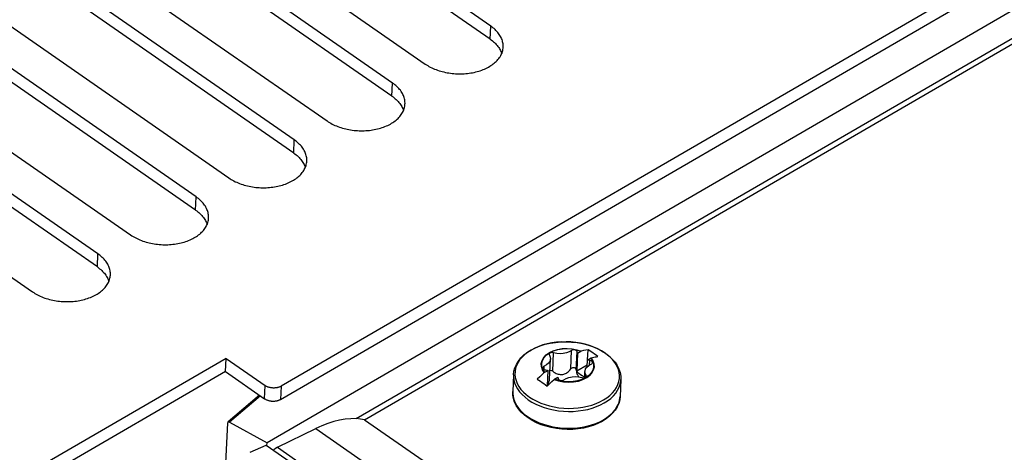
# Model space of a CAD drawing. Extents: x 0 to 594, y 0 to 420.
# Tile 49 of 61: x 501 to 510, y 140 to 144. Entities that reach past the tile are written whole.
import ezdxf

# ---------------------------------------------------------------- set-up
doc = ezdxf.new("R2010")
doc.units = 0
doc.header["$LTSCALE"] = 32.67
doc.layers.get('0').update_dxf_attribs({"linetype": 'CONTINUOUS'})
doc.layers.add('DATUM_AXIS', color=7, linetype='CONTINUOUS')
doc.layers.add('ROUNDS', color=7, linetype='CONTINUOUS')

msp = doc.modelspace()

# ---------------------------------------------------------------- linework, layer by layer
at = {"color": 7, "linetype": 'CONTINUOUS'}
for p, q in [((505.1378, 143.9193), (500.8617, 146.8845)), ((503.28, 140.6228), (513.9845, 146.8262)), ((513.8811, 146.8791), (503.2852, 140.7385)), ((505.1326, 143.8035), (500.8565, 146.7688)), ((500.2831, 146.5492), (504.5592, 143.5839)), ((504.2699, 143.4163), (499.9938, 146.3816)), ((504.2647, 143.3005), (499.9886, 146.2658)), ((499.4151, 146.0462), (503.6912, 143.081)), ((503.4019, 142.9133), (499.1258, 145.8786)), ((503.3967, 142.7975), (499.1206, 145.7628)), ((498.5472, 145.5433), (502.8233, 142.578)), ((502.534, 142.4103), (498.2579, 145.3756)), ((502.5288, 142.2946), (498.2527, 145.2598)), ((504.0224, 140.4429), (512.3867, 145.2902)), ((497.6793, 145.0403), (501.9554, 142.075)), ((501.6661, 141.9073), (497.39, 144.8726)), ((501.6609, 141.7916), (497.3848, 144.7569)), ((496.8114, 144.5373), (501.0874, 141.572)), ((505.9057, 141.0301), (505.8988, 140.8758)), ((505.9057, 141.0301), (505.9352, 141.0472)), ((505.9379, 141.048), (505.9352, 141.0472)), ((505.9384, 141.0481), (505.9379, 141.048)), ((505.9919, 140.9704), (506.0214, 140.9874)), ((505.9942, 140.9717), (505.9982, 141.0602)), ((506.0214, 140.9874), (506.0242, 140.9882)), ((506.0242, 140.9882), (506.0246, 140.9883)), ((506.1167, 141.0518), (506.1524, 141.0294)), ((502.799, 140.9836), (501.1096, 140.0045)), ((502.7938, 140.8678), (502.799, 140.9836)), ((502.799, 140.9836), (503.1439, 140.7445)), ((505.6572, 140.7987), (505.6653, 140.9796)), ((505.8988, 140.8758), (505.99, 140.9287)), ((505.9891, 140.9089), (505.9919, 140.9704)), ((502.7938, 140.8678), (501.1044, 139.8888)), ((502.7938, 140.8678), (503.1387, 140.6287)), ((505.3389, 140.8395), (505.3322, 140.6912)), ((505.6121, 140.8592), (505.6117, 140.8588)), ((505.615, 140.8617), (505.6121, 140.8592)), ((505.615, 140.8617), (505.6445, 140.8788)), ((505.6384, 140.7429), (505.6445, 140.8788)), ((505.7012, 140.8019), (505.7307, 140.819)), ((505.9689, 140.8208), (505.9651, 140.8219)), ((505.9686, 140.815), (505.9711, 140.8695)), ((505.6979, 140.799), (505.7003, 140.801)), ((505.7003, 140.801), (505.7012, 140.8019)), ((506.2879, 140.7969), (506.2813, 140.6486)), ((504.0224, 140.4429), (534.9573, 118.991)), ((505.5035, 140.4363), (505.4678, 140.4587)), ((503.154, 140.2189), (512.1889, 133.9536))]:
    msp.add_line(p, q, dxfattribs=at)
at = {"color": 9, "linetype": 'CONTINUOUS'}
for p, q in [((505.1326, 143.8035), (505.1378, 143.9193)), ((504.2647, 143.3005), (504.2699, 143.4163)), ((503.3967, 142.7975), (503.4019, 142.9133)), ((502.5288, 142.2946), (502.534, 142.4103)), ((501.6609, 141.7916), (501.6661, 141.9073)), ((505.6864, 140.8708), (505.6937, 141.0347)), ((505.8445, 140.8909), (505.8518, 141.0549)), ((505.8941, 140.8803), (505.9015, 141.0443)), ((506.1564, 141.0254), (506.1487, 141.0309)), ((506.1646, 141.0192), (506.1564, 141.0254)), ((505.6092, 140.887), (505.6104, 140.915)), ((506.012, 140.9264), (506.0137, 140.9664)), ((505.6117, 140.8588), (505.5948, 140.8847)), ((505.6121, 140.8592), (505.5954, 140.885)), ((505.9517, 140.7977), (505.9861, 140.8153)), ((505.9795, 140.8227), (505.9801, 140.8361)), ((503.1387, 140.6287), (503.1439, 140.7445)), ((503.2852, 140.7385), (503.28, 140.6228)), ((505.6979, 140.799), (505.7382, 140.7857)), ((505.7375, 140.7865), (505.6984, 140.7994)), ((505.7793, 140.7783), (505.7375, 140.7865)), ((506.2662, 140.5815), (506.2752, 140.6086)), ((505.4632, 140.4708), (505.4949, 140.4507)), ((503.592, 140.3652), (534.6618, 118.8198)), ((503.2529, 140.1997), (534.3471, 118.6374))]:
    msp.add_line(p, q, dxfattribs=at)
at = {"color": 7, "linetype": 'CONTINUOUS'}
for points in [[(505.2481, 143.7337), (505.2482, 143.7421), (505.2479, 143.7517), (505.2469, 143.7613), (505.2454, 143.771), (505.2434, 143.7805), (505.2407, 143.7901), (505.2376, 143.7996), (505.2338, 143.809), (505.2295, 143.8183), (505.2246, 143.8276), (505.2193, 143.8367), (505.2133, 143.8457), (505.2069, 143.8546), (505.1999, 143.8633), (505.1925, 143.8719), (505.1845, 143.8803), (505.1761, 143.8885), (505.1672, 143.8965), (505.1578, 143.9043), (505.148, 143.9119), (505.1378, 143.9193)], [(505.1326, 143.8035), (505.1428, 143.7961), (505.1526, 143.7886), (505.162, 143.7808), (505.1709, 143.7727), (505.1793, 143.7645), (505.1873, 143.7561), (505.1947, 143.7476), (505.2017, 143.7388), (505.2081, 143.73), (505.2141, 143.7209), (505.2195, 143.7118), (505.2243, 143.7026), (505.2286, 143.6932), (505.2324, 143.6838), (505.2349, 143.6762)], [(504.5592, 143.5839), (504.5698, 143.5768), (504.5809, 143.57), (504.5923, 143.5634), (504.6041, 143.557), (504.6162, 143.551), (504.6287, 143.5452), (504.6415, 143.5397), (504.6546, 143.5345), (504.668, 143.5297), (504.6816, 143.5251), (504.6955, 143.5209), (504.7095, 143.517), (504.7238, 143.5135), (504.7383, 143.5102), (504.7529, 143.5074), (504.7677, 143.5049), (504.7825, 143.5027), (504.7975, 143.5009), (504.8125, 143.4994), (504.8276, 143.4984), (504.8428, 143.4976), (504.8579, 143.4973), (504.873, 143.4973), (504.8881, 143.4976), (504.9031, 143.4984), (504.9181, 143.4995), (504.9329, 143.5009), (504.9476, 143.5027), (504.9622, 143.5049), (504.9766, 143.5074), (504.9909, 143.5103), (505.0049, 143.5135), (505.0187, 143.5171), (505.0323, 143.521), (505.0456, 143.5252), (505.0586, 143.5298), (505.0713, 143.5346), (505.0837, 143.5398), (505.0958, 143.5453), (505.1075, 143.5511), (505.1188, 143.5572), (505.1298, 143.5635), (505.1403, 143.5701), (505.1505, 143.577), (505.1602, 143.5841), (505.1694, 143.5915), (505.1782, 143.5991), (505.1865, 143.6069), (505.1943, 143.6149), (505.2017, 143.6231), (505.2085, 143.6315), (505.2148, 143.6401), (505.2206, 143.6488), (505.2259, 143.6577), (505.2306, 143.6667), (505.2348, 143.6759), (505.2384, 143.6851), (505.2414, 143.6944), (505.2439, 143.7039), (505.2459, 143.7134), (505.2472, 143.7229), (505.248, 143.7325), (505.2481, 143.7337)], [(504.3801, 143.2307), (504.3803, 143.2391), (504.3799, 143.2487), (504.379, 143.2584), (504.3775, 143.268), (504.3755, 143.2776), (504.3728, 143.2871), (504.3696, 143.2966), (504.3659, 143.306), (504.3616, 143.3154), (504.3567, 143.3246), (504.3513, 143.3337), (504.3454, 143.3427), (504.339, 143.3516), (504.332, 143.3603), (504.3245, 143.3689), (504.3166, 143.3773), (504.3082, 143.3855), (504.2993, 143.3935), (504.2899, 143.4013), (504.2801, 143.4089), (504.2699, 143.4163)], [(504.2647, 143.3005), (504.2749, 143.2932), (504.2847, 143.2856), (504.2941, 143.2778), (504.303, 143.2698), (504.3114, 143.2615), (504.3194, 143.2531), (504.3268, 143.2446), (504.3338, 143.2359), (504.3402, 143.227), (504.3461, 143.218), (504.3515, 143.2088), (504.3564, 143.1996), (504.3607, 143.1903), (504.3644, 143.1808), (504.367, 143.1733)], [(503.6912, 143.081), (503.7019, 143.0738), (503.7129, 143.067), (503.7244, 143.0604), (503.7362, 143.054), (503.7483, 143.048), (503.7608, 143.0422), (503.7736, 143.0367), (503.7867, 143.0315), (503.8, 143.0267), (503.8137, 143.0221), (503.8275, 143.0179), (503.8416, 143.014), (503.8559, 143.0105), (503.8704, 143.0073), (503.885, 143.0044), (503.8997, 143.0019), (503.9146, 142.9997), (503.9296, 142.9979), (503.9446, 142.9965), (503.9597, 142.9954), (503.9748, 142.9947), (503.99, 142.9943), (504.0051, 142.9943), (504.0202, 142.9947), (504.0352, 142.9954), (504.0501, 142.9965), (504.065, 142.9979), (504.0797, 142.9998), (504.0943, 143.0019), (504.1087, 143.0045), (504.1229, 143.0073), (504.137, 143.0106), (504.1508, 143.0141), (504.1643, 143.018), (504.1777, 143.0222), (504.1907, 143.0268), (504.2034, 143.0317), (504.2158, 143.0369), (504.2279, 143.0423), (504.2396, 143.0481), (504.2509, 143.0542), (504.2618, 143.0605), (504.2724, 143.0671), (504.2825, 143.074), (504.2922, 143.0811), (504.3015, 143.0885), (504.3103, 143.0961), (504.3186, 143.1039), (504.3264, 143.1119), (504.3337, 143.1201), (504.3406, 143.1286), (504.3469, 143.1371), (504.3527, 143.1459), (504.3579, 143.1547), (504.3627, 143.1637), (504.3668, 143.1729), (504.3705, 143.1821), (504.3735, 143.1915), (504.376, 143.2009), (504.3779, 143.2104), (504.3793, 143.2199), (504.3801, 143.2295), (504.3801, 143.2307)], [(503.5122, 142.7277), (503.5124, 142.7361), (503.512, 142.7458), (503.5111, 142.7554), (503.5096, 142.765), (503.5075, 142.7746), (503.5049, 142.7841), (503.5017, 142.7936), (503.4979, 142.803), (503.4936, 142.8124), (503.4888, 142.8216), (503.4834, 142.8307), (503.4775, 142.8398), (503.471, 142.8486), (503.4641, 142.8574), (503.4566, 142.8659), (503.4487, 142.8743), (503.4402, 142.8825), (503.4313, 142.8906), (503.422, 142.8984), (503.4122, 142.9059), (503.4019, 142.9133)], [(502.8233, 142.578), (502.834, 142.5709), (502.845, 142.564), (502.8564, 142.5574), (502.8682, 142.5511), (502.8804, 142.545), (502.8928, 142.5392), (502.9056, 142.5337), (502.9187, 142.5286), (502.9321, 142.5237), (502.9457, 142.5192), (502.9596, 142.5149), (502.9737, 142.5111), (502.988, 142.5075), (503.0024, 142.5043), (503.017, 142.5014), (503.0318, 142.4989), (503.0467, 142.4967), (503.0616, 142.4949), (503.0767, 142.4935), (503.0918, 142.4924), (503.1069, 142.4917), (503.122, 142.4913), (503.1371, 142.4913), (503.1522, 142.4917), (503.1673, 142.4924), (503.1822, 142.4935), (503.197, 142.495), (503.2118, 142.4968), (503.2264, 142.499), (503.2408, 142.5015), (503.255, 142.5044), (503.269, 142.5076), (503.2829, 142.5111), (503.2964, 142.515), (503.3097, 142.5193), (503.3227, 142.5238), (503.3355, 142.5287), (503.3479, 142.5339), (503.3599, 142.5394), (503.3716, 142.5451), (503.383, 142.5512), (503.3939, 142.5575), (503.4045, 142.5642), (503.4146, 142.571), (503.4243, 142.5782), (503.4335, 142.5855), (503.4423, 142.5931), (503.4506, 142.6009), (503.4585, 142.609), (503.4658, 142.6172), (503.4727, 142.6256), (503.479, 142.6341), (503.4848, 142.6429), (503.49, 142.6518), (503.4947, 142.6608), (503.4989, 142.6699), (503.5025, 142.6791), (503.5056, 142.6885), (503.5081, 142.6979), (503.51, 142.7074), (503.5114, 142.7169), (503.5122, 142.7265), (503.5122, 142.7277)], [(503.3967, 142.7975), (503.407, 142.7902), (503.4168, 142.7826), (503.4261, 142.7748), (503.435, 142.7668), (503.4435, 142.7586), (503.4514, 142.7502), (503.4589, 142.7416), (503.4658, 142.7329), (503.4723, 142.724), (503.4782, 142.715), (503.4836, 142.7059), (503.4884, 142.6966), (503.4928, 142.6873), (503.4965, 142.6779), (503.4991, 142.6703)], [(502.6443, 142.2248), (502.6444, 142.2332), (502.6441, 142.2428), (502.6432, 142.2524), (502.6417, 142.262), (502.6396, 142.2716), (502.637, 142.2811), (502.6338, 142.2906), (502.63, 142.3001), (502.6257, 142.3094), (502.6209, 142.3186), (502.6155, 142.3278), (502.6095, 142.3368), (502.6031, 142.3457), (502.5961, 142.3544), (502.5887, 142.3629), (502.5807, 142.3713), (502.5723, 142.3796), (502.5634, 142.3876), (502.554, 142.3954), (502.5442, 142.403), (502.534, 142.4103)], [(502.5288, 142.2946), (502.539, 142.2872), (502.5488, 142.2796), (502.5582, 142.2718), (502.5671, 142.2638), (502.5755, 142.2556), (502.5835, 142.2472), (502.591, 142.2386), (502.5979, 142.2299), (502.6044, 142.221), (502.6103, 142.212), (502.6157, 142.2029), (502.6205, 142.1936), (502.6248, 142.1843), (502.6286, 142.1749), (502.6311, 142.1673)], [(501.9554, 142.075), (501.966, 142.0679), (501.9771, 142.061), (501.9885, 142.0544), (502.0003, 142.0481), (502.0124, 142.042), (502.0249, 142.0362), (502.0377, 142.0308), (502.0508, 142.0256), (502.0642, 142.0207), (502.0778, 142.0162), (502.0917, 142.012), (502.1057, 142.0081), (502.12, 142.0045), (502.1345, 142.0013), (502.1491, 141.9984), (502.1639, 141.9959), (502.1787, 141.9938), (502.1937, 141.992), (502.2088, 141.9905), (502.2238, 141.9894), (502.239, 141.9887), (502.2541, 141.9883), (502.2692, 141.9883), (502.2843, 141.9887), (502.2993, 141.9894), (502.3143, 141.9905), (502.3291, 141.992), (502.3438, 141.9938), (502.3584, 141.996), (502.3728, 141.9985), (502.3871, 142.0014), (502.4011, 142.0046), (502.4149, 142.0082), (502.4285, 142.0121), (502.4418, 142.0163), (502.4548, 142.0208), (502.4675, 142.0257), (502.4799, 142.0309), (502.492, 142.0364), (502.5037, 142.0422), (502.515, 142.0482), (502.526, 142.0546), (502.5365, 142.0612), (502.5467, 142.0681), (502.5564, 142.0752), (502.5656, 142.0825), (502.5744, 142.0901), (502.5827, 142.098), (502.5906, 142.106), (502.5979, 142.1142), (502.6047, 142.1226), (502.611, 142.1312), (502.6168, 142.1399), (502.6221, 142.1488), (502.6268, 142.1578), (502.631, 142.1669), (502.6346, 142.1762), (502.6377, 142.1855), (502.6401, 142.1949), (502.6421, 142.2044), (502.6434, 142.214), (502.6442, 142.2235), (502.6443, 142.2248)], [(501.7764, 141.7218), (501.7765, 141.7302), (501.7762, 141.7398), (501.7752, 141.7494), (501.7737, 141.759), (501.7717, 141.7686), (501.769, 141.7782), (501.7658, 141.7877), (501.7621, 141.7971), (501.7578, 141.8064), (501.7529, 141.8157), (501.7475, 141.8248), (501.7416, 141.8338), (501.7352, 141.8427), (501.7282, 141.8514), (501.7208, 141.86), (501.7128, 141.8684), (501.7044, 141.8766), (501.6955, 141.8846), (501.6861, 141.8924), (501.6763, 141.9), (501.6661, 141.9073)], [(501.6609, 141.7916), (501.6711, 141.7842), (501.6809, 141.7766), (501.6903, 141.7688), (501.6992, 141.7608), (501.7076, 141.7526), (501.7156, 141.7442), (501.723, 141.7356), (501.73, 141.7269), (501.7364, 141.718), (501.7423, 141.709), (501.7477, 141.6999), (501.7526, 141.6907), (501.7569, 141.6813), (501.7606, 141.6719), (501.7632, 141.6643)], [(501.0874, 141.572), (501.0981, 141.5649), (501.1091, 141.558), (501.1206, 141.5514), (501.1324, 141.5451), (501.1445, 141.539), (501.157, 141.5333), (501.1698, 141.5278), (501.1829, 141.5226), (501.1962, 141.5177), (501.2099, 141.5132), (501.2237, 141.509), (501.2378, 141.5051), (501.2521, 141.5015), (501.2666, 141.4983), (501.2812, 141.4955), (501.2959, 141.4929), (501.3108, 141.4908), (501.3258, 141.489), (501.3408, 141.4875), (501.3559, 141.4864), (501.371, 141.4857), (501.3862, 141.4854), (501.4013, 141.4854), (501.4164, 141.4857), (501.4314, 141.4865), (501.4463, 141.4876), (501.4612, 141.489), (501.4759, 141.4908), (501.4905, 141.493), (501.5049, 141.4955), (501.5192, 141.4984), (501.5332, 141.5016), (501.547, 141.5052), (501.5606, 141.5091), (501.5739, 141.5133), (501.5869, 141.5179), (501.5996, 141.5227), (501.612, 141.5279), (501.6241, 141.5334), (501.6358, 141.5392), (501.6471, 141.5452), (501.6581, 141.5516), (501.6686, 141.5582), (501.6787, 141.5651), (501.6884, 141.5722), (501.6977, 141.5796), (501.7065, 141.5872), (501.7148, 141.595), (501.7226, 141.603), (501.73, 141.6112), (501.7368, 141.6196), (501.7431, 141.6282), (501.7489, 141.6369), (501.7542, 141.6458), (501.7589, 141.6548), (501.763, 141.6639), (501.7667, 141.6732), (501.7697, 141.6825), (501.7722, 141.6919), (501.7741, 141.7014), (501.7755, 141.711), (501.7763, 141.7206), (501.7764, 141.7218)], [(505.3389, 140.8395), (505.3426, 140.8706), (505.3511, 140.9014), (505.3643, 140.9316), (505.3822, 140.9608), (505.4046, 140.9884), (505.4314, 141.0145), (505.4623, 141.0385), (505.4969, 141.06), (505.5348, 141.0791), (505.5754, 141.0953), (505.6185, 141.1087), (505.6635, 141.119), (505.7099, 141.1262), (505.7573, 141.1302), (505.8053, 141.1311), (505.8533, 141.1288), (505.9009, 141.1234), (505.9477, 141.1149), (505.9931, 141.1034), (506.0367, 141.0889), (506.078, 141.0717), (506.1167, 141.0518)], [(505.615, 140.8617), (505.5987, 140.8871), (505.5899, 140.9138), (505.5889, 140.9408), (505.5957, 140.9672), (505.6102, 140.9923), (505.6318, 141.0151), (505.6597, 141.0347), (505.6931, 141.0505), (505.7307, 141.062), (505.7712, 141.0689), (505.8133, 141.0708), (505.8556, 141.0678), (505.8967, 141.0598), (505.9352, 141.0472)], [(505.6937, 141.0347), (505.6858, 141.0363), (505.6775, 141.0364), (505.6697, 141.035), (505.663, 141.0322), (505.658, 141.0282), (505.655, 141.0234), (505.6544, 141.02)], [(505.6544, 141.02), (505.6544, 141.0182), (505.6563, 141.013)], [(505.6563, 141.013), (505.6638, 140.9949), (505.6653, 140.9796)], [(505.8518, 141.0549), (505.8312, 141.0423), (505.8066, 141.033), (505.7793, 141.0275), (505.7505, 141.0259), (505.7215, 141.0283), (505.6937, 141.0347)], [(505.8939, 141.0549), (505.8877, 141.0582), (505.8803, 141.0603), (505.8724, 141.061), (505.8647, 141.0603), (505.8576, 141.0582), (505.8518, 141.0549)], [(505.9015, 141.0443), (505.9002, 141.0481), (505.8976, 141.0517), (505.8939, 141.0549)], [(505.9057, 141.0301), (505.9039, 141.0348), (505.9025, 141.0395), (505.9015, 141.0443)], [(505.9982, 141.0602), (505.9777, 141.057), (505.9577, 141.0529), (505.9384, 141.0481)], [(506.0414, 141.0323), (506.027, 141.0421), (506.0126, 141.0514), (505.9982, 141.0602)], [(506.0214, 140.9874), (506.0377, 140.962), (506.0465, 140.9353), (506.0475, 140.9083), (506.0407, 140.8819), (506.0262, 140.8568), (506.0046, 140.8341)], [(506.0246, 140.9883), (506.0377, 140.9916), (506.0502, 140.9945), (506.0621, 140.9968), (506.0736, 140.9988), (506.0844, 141.0004)], [(506.0844, 141.0004), (506.0701, 141.0115), (506.0558, 141.0221), (506.0414, 141.0323)], [(506.1524, 141.0294), (506.1845, 141.0048), (506.2127, 140.9782), (506.2367, 140.95), (506.2563, 140.9205), (506.2712, 140.8902), (506.2815, 140.8592), (506.287, 140.8281), (506.2879, 140.7969)], [(505.6104, 140.915), (505.6047, 140.9116), (505.6008, 140.9074), (505.599, 140.9025), (505.5989, 140.9014)], [(505.5989, 140.9014), (505.5994, 140.8975), (505.602, 140.8927), (505.6066, 140.8884)], [(505.6653, 140.9796), (505.6651, 140.9764), (505.66, 140.9583), (505.6488, 140.9416), (505.632, 140.9269), (505.6104, 140.915)], [(505.8445, 140.8909), (505.8483, 140.8953), (505.8527, 140.8989), (505.8575, 140.9015), (505.8624, 140.9031), (505.8673, 140.9039), (505.8722, 140.9038), (505.8768, 140.9028), (505.8812, 140.9009), (505.8851, 140.8983), (505.8885, 140.8949), (505.8912, 140.8907), (505.8931, 140.8858), (505.8941, 140.8803)], [(505.9711, 140.8695), (505.9713, 140.8727), (505.9764, 140.8908), (505.9876, 140.9076), (506.0044, 140.9222), (506.026, 140.9341)], [(506.0137, 140.9664), (506.0064, 140.9675), (505.9991, 140.9688), (505.9919, 140.9704)], [(506.0298, 140.9607), (506.0251, 140.9633), (506.0197, 140.9653), (506.0137, 140.9664)], [(506.026, 140.9341), (506.0317, 140.9375), (506.0356, 140.9418), (506.0374, 140.9466), (506.0375, 140.9477)], [(506.0375, 140.9477), (506.037, 140.9516), (506.0344, 140.9565), (506.0298, 140.9607)], [(505.6117, 140.8588), (505.5918, 140.8408), (505.5711, 140.8213), (505.5498, 140.8003)], [(505.6066, 140.8884), (505.6113, 140.8858), (505.6167, 140.8839), (505.6226, 140.8827)], [(505.6226, 140.8827), (505.63, 140.8816), (505.6373, 140.8803), (505.6445, 140.8788)], [(505.6864, 140.8708), (505.6779, 140.8757), (505.6697, 140.8779), (505.6621, 140.8777), (505.6607, 140.8772)], [(505.6864, 140.8708), (505.6969, 140.8632), (505.7068, 140.8573), (505.7162, 140.8525), (505.7251, 140.8489), (505.7338, 140.846), (505.7422, 140.844), (505.7506, 140.8428), (505.7588, 140.8423), (505.767, 140.8426), (505.7751, 140.8436), (505.7831, 140.8454), (505.7909, 140.8479), (505.7986, 140.8512), (505.8062, 140.8553), (505.8138, 140.8602), (505.8213, 140.866), (505.8289, 140.8728), (505.8366, 140.881), (505.8445, 140.8909)], [(506.0046, 140.8341), (505.9766, 140.8145), (505.9433, 140.7986), (505.9057, 140.7871), (505.8652, 140.7803), (505.8231, 140.7783), (505.7808, 140.7814), (505.7397, 140.7893), (505.7012, 140.8019)], [(505.7307, 140.819), (505.7325, 140.8143), (505.7339, 140.8096), (505.7349, 140.8048)], [(505.7846, 140.7942), (505.8052, 140.8068), (505.8297, 140.8161), (505.8571, 140.8216), (505.8859, 140.8232), (505.9149, 140.8208), (505.9427, 140.8144)], [(505.8941, 140.8803), (505.8955, 140.8693), (505.8975, 140.8595), (505.9001, 140.8508), (505.903, 140.8429), (505.9064, 140.8358), (505.9102, 140.8294), (505.9143, 140.8235), (505.9171, 140.8203)], [(505.9306, 140.8394), (505.917, 140.8504), (505.9063, 140.8627), (505.8988, 140.8758)], [(505.9651, 140.8219), (505.9468, 140.8298), (505.9306, 140.8394)], [(505.9427, 140.8144), (505.9506, 140.8128), (505.9589, 140.8127), (505.9667, 140.8141), (505.9734, 140.817), (505.9784, 140.8209), (505.9814, 140.8257), (505.982, 140.8291)], [(505.9801, 140.8361), (505.9726, 140.8542), (505.9711, 140.8695)], [(505.982, 140.8291), (505.982, 140.8309), (505.9801, 140.8361)], [(503.2852, 140.7385), (503.2813, 140.7364), (503.2772, 140.7344), (503.273, 140.7326), (503.2686, 140.7309), (503.2641, 140.7293), (503.2594, 140.7279), (503.2547, 140.7267), (503.2498, 140.7256), (503.2448, 140.7247), (503.2398, 140.724), (503.2346, 140.7234), (503.2295, 140.723), (503.2243, 140.7228), (503.2191, 140.7228), (503.2138, 140.7229), (503.2086, 140.7232), (503.2034, 140.7237), (503.1982, 140.7244), (503.1931, 140.7252), (503.188, 140.7262), (503.1831, 140.7273), (503.1782, 140.7286), (503.1734, 140.7301), (503.1687, 140.7317), (503.1642, 140.7335), (503.1598, 140.7354), (503.1556, 140.7375), (503.1515, 140.7397), (503.1476, 140.742), (503.1439, 140.7445)], [(505.5498, 140.8003), (505.5642, 140.7915), (505.5786, 140.7822), (505.593, 140.7725)], [(505.593, 140.7725), (505.6074, 140.7623), (505.6217, 140.7516), (505.636, 140.7405)], [(505.636, 140.7405), (505.6564, 140.7606), (505.677, 140.7801), (505.6979, 140.799)], [(505.6391, 140.7587), (505.6406, 140.7597), (505.6444, 140.763), (505.6476, 140.7669), (505.6505, 140.7714), (505.6528, 140.7764), (505.6547, 140.782), (505.656, 140.788), (505.6569, 140.7946), (505.6572, 140.7987)], [(505.7349, 140.8048), (505.7362, 140.801), (505.7388, 140.7974), (505.7425, 140.7942)], [(505.7425, 140.7942), (505.7487, 140.7909), (505.7561, 140.7888), (505.7639, 140.7881), (505.7717, 140.7889), (505.7788, 140.7909), (505.7846, 140.7942)], [(505.4678, 140.4587), (505.4357, 140.4833), (505.4075, 140.5098), (505.3835, 140.538), (505.3639, 140.5675), (505.349, 140.5979), (505.3387, 140.6288), (505.3332, 140.66), (505.3322, 140.6912)], [(506.2813, 140.6486), (506.2776, 140.6175), (506.2691, 140.5867), (506.2559, 140.5565), (506.238, 140.5273), (506.2156, 140.4996), (506.1888, 140.4736), (506.1579, 140.4496), (506.1233, 140.428), (506.0854, 140.409), (506.0448, 140.3928), (506.0017, 140.3794), (505.9567, 140.3691), (505.9103, 140.3619), (505.8629, 140.3579), (505.8149, 140.357), (505.7669, 140.3592), (505.7193, 140.3647), (505.6725, 140.3732), (505.6271, 140.3847), (505.5835, 140.3992), (505.5422, 140.4164), (505.5035, 140.4363)], [(503.1387, 140.6287), (503.1424, 140.6263), (503.1463, 140.6239), (503.1504, 140.6217), (503.1546, 140.6197), (503.159, 140.6177), (503.1635, 140.616), (503.1682, 140.6143), (503.173, 140.6129), (503.1779, 140.6116), (503.1829, 140.6104), (503.1879, 140.6094), (503.193, 140.6086), (503.1982, 140.6079), (503.2034, 140.6075), (503.2086, 140.6072), (503.2139, 140.607), (503.2191, 140.6071), (503.2243, 140.6073), (503.2295, 140.6077), (503.2346, 140.6082), (503.2396, 140.609), (503.2446, 140.6099), (503.2495, 140.6109), (503.2542, 140.6122), (503.2589, 140.6136), (503.2634, 140.6151), (503.2678, 140.6168), (503.272, 140.6187), (503.2761, 140.6207), (503.28, 140.6228)], [(503.0102, 140.1552), (503.1061, 140.1978), (503.154, 140.2189)]]:
    msp.add_lwpolyline(points, dxfattribs=at)
at = {"color": 9, "linetype": 'CONTINUOUS'}
for points in [[(505.5991, 141.1028), (505.5623, 141.0901), (505.5276, 141.0751), (505.4954, 141.0582), (505.4659, 141.0394), (505.4394, 141.0188), (505.4161, 140.9967), (505.3961, 140.9733), (505.3798, 140.9487), (505.3671, 140.9231), (505.3583, 140.8968), (505.3533, 140.87), (505.3523, 140.8429), (505.3552, 140.8157), (505.3621, 140.7887), (505.3728, 140.7622), (505.3873, 140.7363), (505.4054, 140.7112), (505.427, 140.6872), (505.4519, 140.6645), (505.4799, 140.6433)], [(505.5948, 140.8847), (505.5856, 140.9119), (505.5845, 140.9396), (505.5913, 140.9667), (505.606, 140.9923), (505.628, 141.0155), (505.6565, 141.0356), (505.6906, 141.0518), (505.7291, 141.0636), (505.7707, 141.0706), (505.8139, 141.0725), (505.8572, 141.0693), (505.8992, 141.0611), (505.9384, 141.0481)], [(505.5954, 140.885), (505.5862, 140.9122), (505.5851, 140.9397), (505.5919, 140.9668), (505.6066, 140.9923), (505.6285, 141.0155), (505.6569, 141.0355), (505.6909, 141.0516), (505.7293, 141.0634), (505.7707, 141.0704), (505.8138, 141.0723), (505.857, 141.0691), (505.8988, 141.0609), (505.9379, 141.048)], [(505.7613, 141.1303), (505.7192, 141.1271), (505.6779, 141.1214), (505.6377, 141.1133), (505.5991, 141.1028)], [(506.0844, 141.0682), (506.0486, 141.084), (506.0109, 141.0977), (505.9715, 141.1091), (505.9307, 141.1183), (505.889, 141.125), (505.8466, 141.1293), (505.8039, 141.1311)], [(505.4799, 140.6433), (505.5109, 140.6236), (505.5445, 140.6058), (505.5804, 140.59), (505.6183, 140.5763), (505.658, 140.5648), (505.6989, 140.5557), (505.7409, 140.549), (505.7835, 140.5448), (505.8263, 140.5431), (505.8691, 140.5439), (505.9114, 140.5473), (505.9528, 140.5531), (505.9931, 140.5614), (506.0318, 140.5721), (506.0686, 140.585), (506.1033, 140.6002), (506.1354, 140.6173), (506.1648, 140.6363), (506.1912, 140.6571), (506.2143, 140.6794), (506.234, 140.703), (506.2501, 140.7278), (506.2624, 140.7535), (506.2709, 140.7799), (506.2755, 140.8067), (506.2761, 140.8338), (506.2728, 140.8609), (506.2659, 140.8869), (506.2568, 140.9098), (506.2464, 140.9296), (506.2354, 140.9467), (506.2243, 140.9615), (506.2134, 140.9744), (506.2027, 140.9858), (506.1924, 140.9958), (506.1827, 141.0046), (506.1734, 141.0123), (506.1646, 141.0192)], [(505.9861, 140.8153), (506.0142, 140.8369), (506.0349, 140.8614), (506.0475, 140.8873), (506.0522, 140.9127), (506.0505, 140.936), (506.0441, 140.9567), (506.0349, 140.9742), (506.0246, 140.9883)], [(506.0242, 140.9882), (506.0409, 140.9624), (506.0501, 140.9352), (506.0512, 140.9076), (506.0444, 140.8806), (506.0297, 140.8551), (506.0078, 140.8319)], [(506.1487, 141.0309), (506.1178, 141.0504), (506.0844, 141.0682)], [(505.3389, 140.8395), (505.3388, 140.8241), (505.3418, 140.7962), (505.3489, 140.7685), (505.3599, 140.7412), (505.3747, 140.7146), (505.3933, 140.6889), (505.4155, 140.6642), (505.4411, 140.6409), (505.4699, 140.6191)], [(506.0078, 140.8319), (505.9794, 140.8119), (505.9454, 140.7957), (505.907, 140.784), (505.8656, 140.777), (505.8225, 140.7751), (505.7793, 140.7783)], [(505.4699, 140.6191), (505.5016, 140.599), (505.5359, 140.5807), (505.5726, 140.5645), (505.6114, 140.5505), (505.6519, 140.5387), (505.6938, 140.5293), (505.7367, 140.5224), (505.7802, 140.518), (505.8241, 140.5162), (505.8678, 140.5169), (505.9111, 140.5202), (505.9535, 140.5261), (505.9948, 140.5344), (506.0345, 140.5452), (506.0723, 140.5583), (506.1079, 140.5736), (506.141, 140.591), (506.1713, 140.6103), (506.1986, 140.6315), (506.2225, 140.6542), (506.243, 140.6783), (506.2598, 140.7036), (506.2728, 140.7298), (506.2819, 140.7569), (506.287, 140.7844), (506.2879, 140.7969)], [(505.7382, 140.7857), (505.7814, 140.7775), (505.8258, 140.7745), (505.8701, 140.777), (505.9126, 140.7848), (505.9517, 140.7977)], [(505.3322, 140.6912), (505.3322, 140.6758), (505.3352, 140.6479), (505.3422, 140.6202), (505.3532, 140.5929), (505.3681, 140.5663), (505.3867, 140.5406), (505.4089, 140.5159), (505.4344, 140.4926), (505.4632, 140.4708)], [(506.2752, 140.6086), (506.2803, 140.6361), (506.2813, 140.6486)], [(505.4949, 140.4507), (505.5293, 140.4324), (505.566, 140.4162), (505.6048, 140.4022), (505.6453, 140.3904), (505.6871, 140.381), (505.73, 140.3741), (505.7736, 140.3697), (505.8174, 140.3679), (505.8612, 140.3686), (505.9044, 140.3719), (505.9469, 140.3778), (505.9881, 140.3861), (506.0278, 140.3969), (506.0657, 140.41), (506.1013, 140.4253), (506.1344, 140.4427), (506.1647, 140.462), (506.1919, 140.4832), (506.2159, 140.5059), (506.2364, 140.53), (506.2532, 140.5553), (506.2662, 140.5815)]]:
    msp.add_lwpolyline(points, dxfattribs=at)
at = {"layer": 'DATUM_AXIS', "color": 7, "linetype": 'CONTINUOUS'}
for p, q in [((512.4773, 145.6386), (503.1605, 140.2394)), ((503.9476, 140.4522), (512.4457, 145.377)), ((503.2529, 140.1997), (503.592, 140.3652)), ((503.1594, 140.2151), (503.1605, 140.2394))]:
    msp.add_line(p, q, dxfattribs=at)
for points in [[(503.9476, 140.4522), (503.9009, 140.4521), (503.8525, 140.4478), (503.8025, 140.4394), (503.7513, 140.4269), (503.699, 140.4103), (503.6459, 140.3897), (503.592, 140.3652)], [(504.0224, 140.4429), (503.9857, 140.4491), (503.9476, 140.4522)], [(503.2529, 140.1997), (503.243, 140.1941), (503.233, 140.1871), (503.2232, 140.1788), (503.2186, 140.1741)]]:
    msp.add_lwpolyline(points, dxfattribs=at)
at = {"layer": 'ROUNDS', "color": 7, "linetype": 'CONTINUOUS'}
for p, q in [((503.0949, 140.6591), (502.8163, 140.4228)), ((502.7969, 140.0604), (502.8128, 140.414)), ((502.8291, 140.4225), (503.1605, 140.2394))]:
    msp.add_line(p, q, dxfattribs=at)
at = {"layer": 'ROUNDS', "color": 9, "linetype": 'CONTINUOUS'}
msp.add_line((503.1021, 140.6541), (502.8291, 140.4225), dxfattribs=at)
at = {"layer": 'ROUNDS', "color": 7, "linetype": 'CONTINUOUS'}
for points in [[(502.8163, 140.4228), (502.8157, 140.4222), (502.8142, 140.42), (502.8132, 140.4173), (502.8128, 140.414)], [(502.8291, 140.4225), (502.8259, 140.4239), (502.8229, 140.4246), (502.8201, 140.4246), (502.8177, 140.4237), (502.8163, 140.4228)]]:
    msp.add_lwpolyline(points, dxfattribs=at)

doc.saveas('drawing.dxf')
